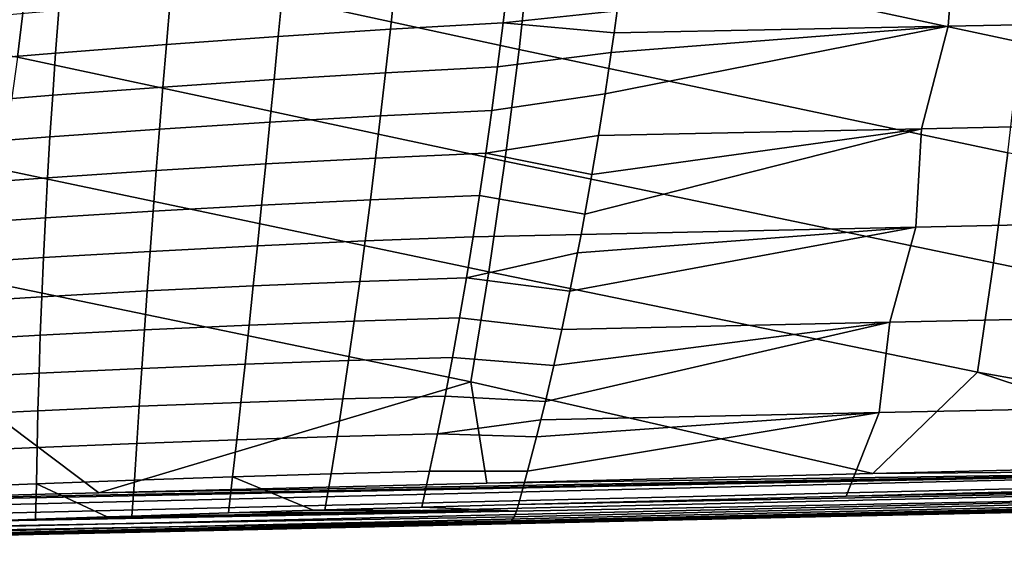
# Model space of a CAD drawing. Header units: metres. Extents: x -25 to 167, y -25 to 25.
# Tile 90 of 135: x 53.94 to 67.75, y -18.39 to -10.83. Entities that reach past the tile are written whole.
import ezdxf

# ---------------------------------------------------------------- set-up
doc = ezdxf.new("R2010")
doc.units = ezdxf.units.M
doc.layers.add('solid_12_061_372_XXX', color=7, linetype='CONTINUOUS')

msp = doc.modelspace()

# ---------------------------------------------------------------- linework, layer by layer
at = {"layer": 'solid_12_061_372_XXX'}
for points in [[(67.975555, -11.144037, 89.714615), (68.129654, -9.581394, 90.127937), (61.260986, -8.087378, 88.662125), (61.115597, -9.673215, 88.290573)], [(53.911999, -11.353061, 85.988159), (54.10154, -9.765178, 86.453239), (47.262863, -8.244706, 85.031235), (47.087471, -9.85728, 84.615936)], [(60.943783, -11.248463, 87.851364), (61.115597, -9.673215, 88.290573), (54.261929, -8.165986, 86.846672), (54.10154, -9.765178, 86.453239)], [(67.072548, -9.443295, 67.536812), (71.676788, -9.361309, 69.118576), (71.647461, -10.827873, 69.748413), (66.962257, -10.919972, 68.168831)], [(66.962257, -10.919972, 68.168831), (62.277164, -11.012409, 66.588943), (62.319466, -10.704758, 66.448677), (67.072548, -9.443295, 67.536812)], [(60.745541, -12.813148, 87.34449), (60.943783, -11.248463, 87.851364), (54.10154, -9.765178, 86.453239), (53.911999, -11.353061, 85.988159)], [(67.79776, -12.69681, 89.237625), (67.975555, -11.144037, 89.714615), (61.115597, -9.673215, 88.290573), (60.943783, -11.248463, 87.851364)], [(62.396698, -10.113498, 66.192581), (62.319466, -10.704758, 66.448677), (60.722374, -10.872255, 65.955544), (60.797207, -10.245349, 65.67289)], [(59.207726, -10.341857, 65.096878), (59.141262, -10.96187, 65.387482), (57.566994, -11.064289, 64.786407), (57.625511, -10.450627, 64.485588)], [(60.797207, -10.245349, 65.67289), (60.722374, -10.872255, 65.955544), (59.141262, -10.96187, 65.387482), (59.207726, -10.341857, 65.096878)], [(57.625511, -10.450627, 64.485588), (57.566994, -11.064289, 64.786407), (56.001469, -11.175991, 64.151131), (56.052521, -10.568275, 63.837952)], [(56.052521, -10.568275, 63.837952), (56.001469, -11.175991, 64.151131), (54.446209, -11.297003, 63.482258), (54.49036, -10.694782, 63.154503)], [(54.49036, -10.694782, 63.154503), (54.446209, -11.297003, 63.482258), (52.902924, -11.424968, 62.779125), (52.940819, -10.827865, 62.43465)], [(62.319466, -10.704758, 66.448677), (62.277164, -11.012409, 66.588943), (60.722374, -10.872255, 65.955544)], [(60.722374, -10.872255, 65.955544), (60.644196, -11.490803, 66.255196), (59.073128, -11.573262, 65.695549), (59.141262, -10.96187, 65.387482)], [(62.277164, -11.012409, 66.588943), (62.237831, -11.289261, 66.719376), (60.644196, -11.490803, 66.255196), (60.722374, -10.872255, 65.955544)], [(71.647461, -10.827873, 69.748413), (71.116013, -12.262683, 70.302055), (66.587204, -12.357843, 68.808151), (66.962257, -10.919972, 68.168831)], [(59.141262, -10.96187, 65.387482), (59.073128, -11.573262, 65.695549), (57.508457, -11.668947, 65.105316), (57.566994, -11.064289, 64.786407)], [(62.151772, -11.867052, 67.004723), (66.962257, -10.919972, 68.168831), (66.587204, -12.357843, 68.808151), (62.058716, -12.453842, 67.313332)], [(66.962257, -10.919972, 68.168831), (62.151772, -11.867052, 67.004723), (62.237831, -11.289261, 66.719376)], [(66.962257, -10.919972, 68.168831), (62.237831, -11.289261, 66.719376), (62.277164, -11.012409, 66.588943)], [(56.001469, -11.175991, 64.151131), (55.952026, -11.774223, 64.483177), (54.405266, -11.889167, 63.829803), (54.446209, -11.297003, 63.482258)], [(57.566994, -11.064289, 64.786407), (57.508457, -11.668947, 65.105316), (55.952026, -11.774223, 64.483177), (56.001469, -11.175991, 64.151131)], [(54.446209, -11.297003, 63.482258), (54.405266, -11.889167, 63.829803), (52.869801, -12.011364, 63.144493), (52.902924, -11.424968, 62.779125)], [(62.237831, -11.289261, 66.719376), (62.151772, -11.867052, 67.004723), (60.562756, -12.100761, 66.571754), (60.644196, -11.490803, 66.255196)], [(67.596252, -14.239712, 88.696953), (67.79776, -12.69681, 89.237625), (60.943783, -11.248463, 87.851364), (60.745541, -12.813148, 87.34449)], [(60.52087, -14.3673, 86.769905), (60.745541, -12.813148, 87.34449), (53.911999, -11.353061, 85.988159), (53.693314, -12.929691, 85.451393)], [(59.073128, -11.573262, 65.695549), (59.003395, -12.176014, 66.021149), (57.44997, -12.264774, 65.442513), (57.508457, -11.668947, 65.105316)], [(60.644196, -11.490803, 66.255196), (60.562756, -12.100761, 66.571754), (59.003395, -12.176014, 66.021149), (59.073128, -11.573262, 65.695549)], [(57.508457, -11.668947, 65.105316), (57.44997, -12.264774, 65.442513), (55.904259, -12.363312, 64.834396), (55.952026, -11.774223, 64.483177)], [(55.952026, -11.774223, 64.483177), (55.904259, -12.363312, 64.834396), (54.367599, -12.471764, 64.197578), (54.405266, -11.889167, 63.829803)], [(62.151772, -11.867052, 67.004723), (62.058716, -12.453842, 67.313332), (60.478127, -12.7019, 66.905144), (60.562756, -12.100761, 66.571754)], [(54.405266, -11.889167, 63.829803), (54.367599, -12.471764, 64.197578), (52.841534, -12.587672, 63.531269), (52.869801, -12.011364, 63.144493)], [(60.562756, -12.100761, 66.571754), (60.478127, -12.7019, 66.905144), (58.932129, -12.770105, 66.364342), (59.003395, -12.176014, 66.021149)], [(57.44997, -12.264774, 65.442513), (57.391594, -12.851939, 65.798203), (55.858231, -12.943589, 65.205116), (55.904259, -12.363312, 64.834396)], [(59.003395, -12.176014, 66.021149), (58.932129, -12.770105, 66.364342), (57.391594, -12.851939, 65.798203), (57.44997, -12.264774, 65.442513)], [(66.587204, -12.357843, 68.808151), (71.116013, -12.262683, 70.302055), (71.203117, -13.637661, 71.147682), (66.508293, -13.740015, 69.637039)], [(55.904259, -12.363312, 64.834396), (55.858231, -12.943589, 65.205116), (54.33329, -13.045272, 64.585983), (54.367599, -12.471764, 64.197578)], [(66.508293, -13.740015, 69.637039), (61.813938, -13.843693, 68.125046), (61.86768, -13.555331, 67.946846), (66.587204, -12.357843, 68.808151)], [(66.587204, -12.357843, 68.808151), (61.86768, -13.555331, 67.946846), (61.966629, -13.000659, 67.618713)], [(66.587204, -12.357843, 68.808151), (61.966629, -13.000659, 67.618713), (62.058716, -12.453842, 67.313332)], [(54.367599, -12.471764, 64.197578), (54.33329, -13.045272, 64.585983), (52.818203, -13.154502, 63.939968), (52.841534, -12.587672, 63.531269)], [(62.058716, -12.453842, 67.313332), (61.966629, -13.000659, 67.618713), (60.478127, -12.7019, 66.905144)], [(67.79776, -12.69681, 89.237625), (67.596252, -14.239712, 88.696953), (74.472275, -15.634812, 90.057594), (74.671616, -14.112364, 90.624054)], [(58.932129, -12.770105, 66.364342), (58.859383, -13.355504, 66.725182), (57.333389, -13.430588, 66.172531), (57.391594, -12.851939, 65.798203)], [(60.478127, -12.7019, 66.905144), (60.390366, -13.293983, 67.255272), (58.859383, -13.355504, 66.725182), (58.932129, -12.770105, 66.364342)], [(61.86768, -13.555331, 67.946846), (60.390366, -13.293983, 67.255272), (60.478127, -12.7019, 66.905144), (61.966629, -13.000659, 67.618713)], [(60.745541, -12.813148, 87.34449), (60.52087, -14.3673, 86.769905), (67.371033, -15.772738, 88.092567), (67.596252, -14.239712, 88.696953)], [(53.693314, -12.929691, 85.451393), (53.445484, -14.49513, 84.842918), (60.269775, -15.910946, 86.127602), (60.52087, -14.3673, 86.769905)], [(55.858231, -12.943589, 65.205116), (55.814018, -13.515364, 65.595596), (54.302418, -13.610138, 64.995399), (54.33329, -13.045272, 64.585983)], [(57.391594, -12.851939, 65.798203), (57.333389, -13.430588, 66.172531), (55.814018, -13.515364, 65.595596), (55.858231, -12.943589, 65.205116)], [(54.33329, -13.045272, 64.585983), (54.302418, -13.610138, 64.995399), (52.799923, -13.712419, 64.37104), (52.818203, -13.154502, 63.939968)], [(58.859383, -13.355504, 66.725182), (58.785213, -13.932177, 67.103706), (57.275417, -14.000865, 66.565681), (57.333389, -13.430588, 66.172531)], [(60.390366, -13.293983, 67.255272), (60.299526, -13.876773, 67.622047), (58.785213, -13.932177, 67.103706), (58.859383, -13.355504, 66.725182)], [(61.86768, -13.555331, 67.946846), (61.813938, -13.843693, 68.125046), (60.299526, -13.876773, 67.622047), (60.390366, -13.293983, 67.255272)], [(55.814018, -13.515364, 65.595596), (55.771694, -14.078936, 66.006119), (54.275074, -14.166802, 65.426178), (54.302418, -13.610138, 64.995399)], [(57.333389, -13.430588, 66.172531), (57.275417, -14.000865, 66.565681), (55.771694, -14.078936, 66.006119), (55.814018, -13.515364, 65.595596)], [(54.302418, -13.610138, 64.995399), (54.275074, -14.166802, 65.426178), (52.786808, -14.261984, 64.824921), (52.799923, -13.712419, 64.37104)], [(66.140755, -15.073557, 70.46051), (66.508293, -13.740015, 69.637039), (71.203117, -13.637661, 71.147682), (70.738205, -14.972491, 71.899048)], [(61.657417, -14.637514, 68.643929), (66.508293, -13.740015, 69.637039), (66.140755, -15.073557, 70.46051), (61.54369, -15.17598, 69.020851)], [(66.508293, -13.740015, 69.637039), (61.657417, -14.637514, 68.643929), (61.764576, -14.10116, 68.288704)], [(66.508293, -13.740015, 69.637039), (61.764576, -14.10116, 68.288704), (61.813938, -13.843693, 68.125046)], [(58.785213, -13.932177, 67.103706), (58.709671, -14.500083, 67.499947), (57.217735, -14.56291, 66.977806), (57.275417, -14.000865, 66.565681)], [(60.299526, -13.876773, 67.622047), (60.20565, -14.450031, 68.005363), (58.709671, -14.500083, 67.499947), (58.785213, -13.932177, 67.103706)], [(61.813938, -13.843693, 68.125046), (61.764576, -14.10116, 68.288704), (60.20565, -14.450031, 68.005363), (60.299526, -13.876773, 67.622047)], [(55.771694, -14.078936, 66.006119), (55.731319, -14.634598, 66.436943), (54.25135, -14.715692, 65.878693), (54.275074, -14.166802, 65.426178)], [(57.275417, -14.000865, 66.565681), (57.217735, -14.56291, 66.977806), (55.731319, -14.634598, 66.436943), (55.771694, -14.078936, 66.006119)], [(54.275074, -14.166802, 65.426178), (54.25135, -14.715692, 65.878693), (52.778954, -14.80374, 65.302063), (52.786808, -14.261984, 64.824921)], [(61.764576, -14.10116, 68.288704), (61.657417, -14.637514, 68.643929), (60.20565, -14.450031, 68.005363)], [(67.596252, -14.239712, 88.696953), (67.371033, -15.772738, 88.092567), (74.241608, -16.990509, 89.490211), (74.472275, -15.634812, 90.057594)], [(60.20565, -14.450031, 68.005363), (60.108765, -15.013468, 68.405128), (58.632729, -15.059064, 67.913971), (58.709671, -14.500083, 67.499947)], [(61.54369, -15.17598, 69.020851), (60.108765, -15.013468, 68.405128), (60.20565, -14.450031, 68.005363), (61.657417, -14.637514, 68.643929)], [(60.52087, -14.3673, 86.769905), (60.269775, -15.910946, 86.127602), (65.906296, -17.198427, 87.133293), (67.371033, -15.772738, 88.092567)], [(53.445484, -14.49513, 84.842918), (53.16851, -16.049433, 84.162689), (55.053299, -17.468239, 84.062653), (60.269775, -15.910946, 86.127602)], [(57.217735, -14.56291, 66.977806), (57.160271, -15.116667, 67.409096), (55.692787, -15.182384, 66.88839), (55.731319, -14.634598, 66.436943)], [(58.709671, -14.500083, 67.499947), (58.632729, -15.059064, 67.913971), (57.160271, -15.116667, 67.409096), (57.217735, -14.56291, 66.977806)], [(54.25135, -14.715692, 65.878693), (54.231083, -15.256903, 66.353363), (52.776176, -15.337831, 65.802994), (52.778954, -14.80374, 65.302063)], [(55.731319, -14.634598, 66.436943), (55.692787, -15.182384, 66.88839), (54.231083, -15.256903, 66.353363), (54.25135, -14.715692, 65.878693)], [(60.108765, -15.013468, 68.405128), (60.008842, -15.566714, 68.821213), (58.554237, -15.608788, 68.345833), (58.632729, -15.059064, 67.913971)], [(61.431316, -15.680115, 69.393211), (60.008842, -15.566714, 68.821213), (60.108765, -15.013468, 68.405128), (61.54369, -15.17598, 69.020851)], [(70.740364, -16.240099, 72.87616), (65.994667, -16.342068, 71.436699), (66.140755, -15.073557, 70.46051), (70.738205, -14.972491, 71.899048)], [(55.692787, -15.182384, 66.88839), (55.655762, -15.722018, 67.360847), (54.213875, -15.790182, 66.850723), (54.231083, -15.256903, 66.353363)], [(57.160271, -15.116667, 67.409096), (57.102776, -15.661839, 67.859787), (55.655762, -15.722018, 67.360847), (55.692787, -15.182384, 66.88839)], [(58.632729, -15.059064, 67.913971), (58.554237, -15.608788, 68.345833), (57.102776, -15.661839, 67.859787), (57.160271, -15.116667, 67.409096)], [(65.994667, -16.342068, 71.436699), (61.249123, -16.445126, 69.996811), (61.312603, -16.185471, 69.786514), (66.140755, -15.073557, 70.46051)], [(66.140755, -15.073557, 70.46051), (61.312603, -16.185471, 69.786514), (61.431316, -15.680115, 69.393211)], [(66.140755, -15.073557, 70.46051), (61.431316, -15.680115, 69.393211), (61.54369, -15.17598, 69.020851)], [(54.231083, -15.256903, 66.353363), (54.213875, -15.790182, 66.850723), (52.778011, -15.864019, 66.328362), (52.776176, -15.337831, 65.802994)], [(60.008842, -15.566714, 68.821213), (59.905842, -16.109396, 69.253502), (58.474056, -16.148916, 68.795601), (58.554237, -15.608788, 68.345833)], [(61.312603, -16.185471, 69.786514), (59.905842, -16.109396, 69.253502), (60.008842, -15.566714, 68.821213), (61.431316, -15.680115, 69.393211)], [(55.655762, -15.722018, 67.360847), (55.619911, -16.25321, 67.854698), (54.199314, -16.315256, 67.371284), (54.213875, -15.790182, 66.850723)], [(57.102776, -15.661839, 67.859787), (57.045006, -16.198111, 68.330124), (55.619911, -16.25321, 67.854698), (55.655762, -15.722018, 67.360847)], [(58.554237, -15.608788, 68.345833), (58.474056, -16.148916, 68.795601), (57.045006, -16.198111, 68.330124), (57.102776, -15.661839, 67.859787)], [(54.213875, -15.790182, 66.850723), (54.199314, -16.315256, 67.371284), (52.783978, -16.382046, 66.878792), (52.778011, -15.864019, 66.328362)], [(65.906296, -17.198427, 87.133293), (71.301758, -17.06391, 88.659073), (67.371033, -15.772738, 88.092567)], [(71.301758, -17.06391, 88.659073), (74.241608, -16.990509, 89.490211), (67.371033, -15.772738, 88.092567)], [(55.053299, -17.468239, 84.062653), (60.490261, -17.333202, 85.601181), (60.269775, -15.910946, 86.127602)], [(60.490261, -17.333202, 85.601181), (65.906296, -17.198427, 87.133293), (60.269775, -15.910946, 86.127602)], [(49.593494, -17.60358, 82.517189), (55.053299, -17.468239, 84.062653), (53.16851, -16.049433, 84.162689)], [(58.474056, -16.148916, 68.795601), (58.392029, -16.679106, 69.263351), (56.98671, -16.72517, 68.820328), (57.045006, -16.198111, 68.330124)], [(59.905842, -16.109396, 69.253502), (59.799744, -16.641142, 69.701866), (58.392029, -16.679106, 69.263351), (58.474056, -16.148916, 68.795601)], [(61.312603, -16.185471, 69.786514), (61.249123, -16.445126, 69.996811), (59.799744, -16.641142, 69.701866), (59.905842, -16.109396, 69.253502)], [(55.619911, -16.25321, 67.854698), (55.584888, -16.775671, 68.370331), (54.186977, -16.831854, 67.915558), (54.199314, -16.315256, 67.371284)], [(57.045006, -16.198111, 68.330124), (56.98671, -16.72517, 68.820328), (55.584888, -16.775671, 68.370331), (55.619911, -16.25321, 67.854698)], [(65.530411, -17.514025, 72.359558), (65.994667, -16.342068, 71.436699), (70.740364, -16.240099, 72.87616), (70.059937, -17.396305, 73.664978)], [(54.199314, -16.315256, 67.371284), (54.186977, -16.831854, 67.915558), (52.793598, -16.891653, 67.454926), (52.783978, -16.382046, 66.878792)], [(65.530411, -17.514025, 72.359558), (60.935177, -17.632971, 71.036606), (61.064423, -17.162277, 70.608582), (65.994667, -16.342068, 71.436699)], [(65.994667, -16.342068, 71.436699), (61.064423, -17.162277, 70.608582), (61.190262, -16.679682, 70.191788)], [(65.994667, -16.342068, 71.436699), (61.190262, -16.679682, 70.191788), (61.249123, -16.445126, 69.996811)], [(61.249123, -16.445126, 69.996811), (61.190262, -16.679682, 70.191788), (59.799744, -16.641142, 69.701866)], [(58.392029, -16.679106, 69.263351), (58.308014, -17.199013, 69.749138), (56.927631, -17.242701, 69.330635), (56.98671, -16.72517, 68.820328)], [(59.799744, -16.641142, 69.701866), (59.690506, -17.161577, 70.166199), (58.308014, -17.199013, 69.749138), (58.392029, -16.679106, 69.263351)], [(61.064423, -17.162277, 70.608582), (59.690506, -17.161577, 70.166199), (59.799744, -16.641142, 69.701866), (61.190262, -16.679682, 70.191788)], [(54.186977, -16.831854, 67.915558), (54.176453, -17.339705, 68.484085), (52.806396, -17.392584, 68.057411), (52.793598, -16.891653, 67.454926)], [(55.584888, -16.775671, 68.370331), (55.550358, -17.289106, 68.908127), (54.176453, -17.339705, 68.484085), (54.186977, -16.831854, 67.915558)], [(56.98671, -16.72517, 68.820328), (56.927631, -17.242701, 69.330635), (55.550358, -17.289106, 68.908127), (55.584888, -16.775671, 68.370331)], [(74.260452, -17.131325, 89.425606), (71.301758, -17.06391, 88.659073), (65.906296, -17.198427, 87.133293)], [(38.628944, -18.000591, 79.336258), (74.260452, -17.131325, 89.425606), (44.111145, -17.73922, 80.964882), (38.606461, -17.87513, 79.405792)], [(38.656384, -18.112682, 79.248131), (74.287727, -17.258348, 89.339111), (74.260452, -17.131325, 89.425606), (38.628944, -18.000591, 79.336258)], [(74.260452, -17.131325, 89.425606), (49.593494, -17.60358, 82.517189), (44.111145, -17.73922, 80.964882)], [(74.260452, -17.131325, 89.425606), (55.053299, -17.468239, 84.062653), (49.593494, -17.60358, 82.517189)], [(74.260452, -17.131325, 89.425606), (60.490261, -17.333202, 85.601181), (55.053299, -17.468239, 84.062653)], [(56.927631, -17.242701, 69.330635), (56.868698, -17.749371, 69.860542), (55.516491, -17.792788, 69.46814), (55.550358, -17.289106, 68.908127)], [(58.058819, -17.7129, 70.205551), (56.868698, -17.749371, 69.860542), (56.927631, -17.242701, 69.330635)], [(58.308014, -17.199013, 69.749138), (58.222748, -17.708021, 70.253029), (58.058819, -17.7129, 70.205551), (56.927631, -17.242701, 69.330635)], [(59.690506, -17.161577, 70.166199), (59.581966, -17.669064, 70.646278), (58.222748, -17.708021, 70.253029), (58.308014, -17.199013, 69.749138)], [(61.064423, -17.162277, 70.608582), (60.935177, -17.632971, 71.036606), (59.581966, -17.669064, 70.646278), (59.690506, -17.161577, 70.166199)], [(74.260452, -17.131325, 89.425606), (65.906296, -17.198427, 87.133293), (60.490261, -17.333202, 85.601181)], [(80.470314, -17.340157, 76.923782), (60.907013, -17.726816, 71.140251), (60.935177, -17.632971, 71.036606), (80.505127, -17.242601, 76.797417)], [(80.505127, -17.242601, 76.797417), (60.935177, -17.632971, 71.036606), (65.530411, -17.514025, 72.359558)], [(80.505127, -17.242601, 76.797417), (65.530411, -17.514025, 72.359558), (70.059937, -17.396305, 73.664978)], [(38.688049, -18.208483, 79.143715), (74.320213, -17.367805, 89.232697), (74.287727, -17.258348, 89.339111), (38.656384, -18.112682, 79.248131)], [(38.723118, -18.285496, 79.025726), (74.356934, -17.456406, 89.109566), (74.320213, -17.367805, 89.232697), (38.688049, -18.208483, 79.143715)], [(54.176453, -17.339705, 68.484085), (54.165264, -17.837948, 69.075966), (53.42675, -17.86322, 68.86171), (52.806396, -17.392584, 68.057411)], [(55.170059, -17.80423, 69.367599), (54.165264, -17.837948, 69.075966), (54.176453, -17.339705, 68.484085)], [(55.550358, -17.289106, 68.908127), (55.516491, -17.792788, 69.46814), (55.170059, -17.80423, 69.367599), (54.176453, -17.339705, 68.484085)], [(60.839108, -17.858345, 71.383118), (60.874729, -17.802601, 71.256714), (80.470314, -17.340157, 76.923782), (80.430634, -17.412416, 77.064857)], [(60.874729, -17.802601, 71.256714), (60.907013, -17.726816, 71.140251), (80.470314, -17.340157, 76.923782)], [(38.760677, -18.341721, 78.897232), (74.39679, -17.521481, 88.973412), (74.356934, -17.456406, 89.109566), (38.723118, -18.285496, 79.025726)], [(38.799755, -18.375692, 78.761574), (74.438576, -17.561075, 88.828346), (74.39679, -17.521481, 88.973412), (38.760677, -18.341721, 78.897232)], [(60.801044, -17.892643, 71.516258), (60.839108, -17.858345, 71.383118), (80.430634, -17.412416, 77.064857), (80.387405, -17.456995, 77.215996)], [(80.387405, -17.456995, 77.215996), (80.215683, -17.475214, 77.335358), (72.228447, -17.65155, 74.999619), (60.801044, -17.892643, 71.516258)], [(77.627144, -17.511208, 85.790512), (77.477776, -17.510025, 87.692642), (74.48439, -17.573921, 88.679657), (64.42453, -17.806211, 83.969826)], [(77.77636, -17.512388, 83.888329), (77.627144, -17.511208, 85.790512), (64.42453, -17.806211, 83.969826), (64.516708, -17.80723, 82.048073)], [(77.925735, -17.513563, 81.986191), (77.77636, -17.512388, 83.888329), (64.516708, -17.80723, 82.048073), (64.608795, -17.808247, 80.126289)], [(78.075081, -17.514734, 80.08403), (77.925735, -17.513563, 81.986191), (64.608795, -17.808247, 80.126289), (64.700996, -17.809259, 78.204529)], [(64.700996, -17.809259, 78.204529), (64.79319, -17.81027, 76.282768), (78.224274, -17.515905, 78.181816), (78.075081, -17.514734, 80.08403)], [(64.79319, -17.81027, 76.282768), (64.8853, -17.811279, 74.360977), (72.228447, -17.65155, 74.999619), (78.224274, -17.515905, 78.181816)], [(38.799755, -18.375692, 78.761574), (38.839325, -18.386526, 78.622292), (51.072464, -18.107594, 82.075912), (74.438576, -17.561075, 88.828346)], [(74.438576, -17.561075, 88.828346), (51.072464, -18.107594, 82.075912), (63.219463, -17.830679, 85.503189)], [(60.907013, -17.726816, 71.140251), (58.222748, -17.708021, 70.253029), (59.581966, -17.669064, 70.646278)], [(60.907013, -17.726816, 71.140251), (59.581966, -17.669064, 70.646278), (60.935177, -17.632971, 71.036606)], [(60.801044, -17.892643, 71.516258), (72.228447, -17.65155, 74.999619), (64.8853, -17.811279, 74.360977), (60.761505, -17.904633, 71.652786)], [(74.438576, -17.561075, 88.828346), (63.219463, -17.830679, 85.503189), (74.48439, -17.573921, 88.679657)], [(64.42453, -17.806211, 83.969826), (74.48439, -17.573921, 88.679657), (63.219463, -17.830679, 85.503189)], [(64.42453, -17.806211, 83.969826), (63.219463, -17.830679, 85.503189), (51.072464, -18.107594, 82.075912), (51.350639, -18.102875, 80.241142)], [(64.516708, -17.80723, 82.048073), (64.42453, -17.806211, 83.969826), (51.350639, -18.102875, 80.241142)], [(64.608795, -17.808247, 80.126289), (64.516708, -17.80723, 82.048073), (51.350639, -18.102875, 80.241142), (51.395008, -18.103519, 78.302444)], [(53.401665, -17.935822, 68.959908), (60.874729, -17.802601, 71.256714), (60.839108, -17.858345, 71.383118), (53.37096, -17.993198, 69.064461)], [(60.874729, -17.802601, 71.256714), (53.401665, -17.935822, 68.959908), (53.42675, -17.86322, 68.86171), (60.907013, -17.726816, 71.140251)], [(60.907013, -17.726816, 71.140251), (53.42675, -17.86322, 68.86171), (54.165264, -17.837948, 69.075966)], [(60.907013, -17.726816, 71.140251), (54.165264, -17.837948, 69.075966), (55.170059, -17.80423, 69.367599)], [(60.907013, -17.726816, 71.140251), (55.170059, -17.80423, 69.367599), (55.516491, -17.792788, 69.46814)], [(60.907013, -17.726816, 71.140251), (55.516491, -17.792788, 69.46814), (56.868698, -17.749371, 69.860542)], [(60.907013, -17.726816, 71.140251), (56.868698, -17.749371, 69.860542), (58.058819, -17.7129, 70.205551)], [(60.907013, -17.726816, 71.140251), (58.058819, -17.7129, 70.205551), (58.222748, -17.708021, 70.253029)], [(64.700996, -17.809259, 78.204529), (64.608795, -17.808247, 80.126289), (51.395008, -18.103519, 78.302444), (51.439342, -18.104162, 76.363739)], [(64.79319, -17.81027, 76.282768), (64.700996, -17.809259, 78.204529), (51.439342, -18.104162, 76.363739), (51.483738, -18.104803, 74.425049)], [(51.483738, -18.104803, 74.425049), (51.528141, -18.105442, 72.486359), (64.8853, -17.811279, 74.360977), (64.79319, -17.81027, 76.282768)], [(51.528141, -18.105442, 72.486359), (51.57251, -18.106081, 70.547653), (60.761505, -17.904633, 71.652786), (64.8853, -17.811279, 74.360977)], [(51.57251, -18.106081, 70.547653), (55.848095, -18.013081, 70.19133), (60.761505, -17.904633, 71.652786)], [(53.303261, -18.060944, 69.290756), (53.337955, -18.03517, 69.175438), (60.839108, -17.858345, 71.383118), (60.801044, -17.892643, 71.516258)], [(60.801044, -17.892643, 71.516258), (60.761505, -17.904633, 71.652786), (55.848095, -18.013081, 70.19133), (53.303261, -18.060944, 69.290756)], [(53.37096, -17.993198, 69.064461), (60.839108, -17.858345, 71.383118), (53.337955, -18.03517, 69.175438)], [(51.57251, -18.106081, 70.547653), (53.349445, -18.068233, 69.433769), (55.848095, -18.013081, 70.19133)], [(53.303261, -18.060944, 69.290756), (55.848095, -18.013081, 70.19133), (53.349445, -18.068233, 69.433769)]]:
    msp.add_3dface(points, dxfattribs=at)

doc.saveas('drawing.dxf')
